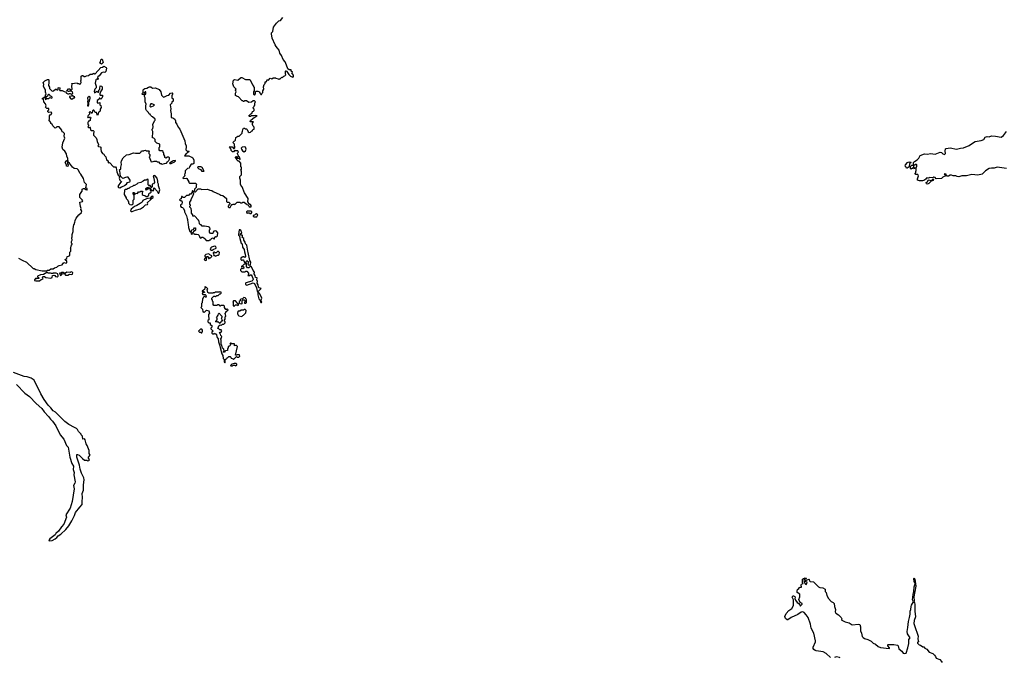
# Model space of a CAD drawing. Extents: x 1863017 to 1989460, y 394564 to 532820.
# Tile 9 of 213: x 1915035 to 1932019, y 394882 to 405972. Entities that reach past the tile are written whole.
import ezdxf

# ---------------------------------------------------------------- set-up
doc = ezdxf.new("R2010")
doc.units = 0

msp = doc.modelspace()

# ---------------------------------------------------------------- linework, layer by layer
at = {"layer": '0CON10XD'}
for points in [[(1918707, 403777), (1918725, 403750), (1918735, 403750), (1918748, 403762), (1918742, 403822), (1918712, 403855), (1918732, 403878), (1918745, 403880), (1918758, 403892), (1918762, 403938), (1918795, 403960), (1918818, 403962), (1918870, 404015), (1918870, 404035), (1918880, 404045), (1918883, 404077), (1918895, 404100), (1918915, 404100), (1918925, 404090), (1918948, 404088), (1918960, 404075), (1918974, 404034), (1918995, 404023), (1919017, 404033), (1919035, 404050), (1919048, 404052), (1919050, 404065), (1919062, 404078), (1919078, 404082), (1919080, 404115), (1919060, 404135), (1919050, 404165), (1919052, 404188), (1919070, 404210), (1919015, 404210), (1919010, 404215), (1919015, 404230), (1919054, 404266), (1919112, 404308), (1919130, 404315), (1919105, 404320), (1919075, 404310), (1919025, 404310), (1919017, 404303), (1918992, 404302), (1918990, 404315), (1919022, 404348), (1919040, 404355), (1919052, 404388), (1919068, 404392), (1919080, 404405), (1919080, 404425), (1919060, 404445), (1919060, 404455), (1919080, 404475), (1919080, 404485), (1919090, 404495), (1919090, 404535), (1919098, 404542), (1919100, 404555), (1919085, 404570), (1919065, 404570), (1919035, 404550), (1918985, 404540), (1918945, 404570), (1918915, 404570), (1918905, 404560), (1918895, 404560), (1918885, 404570), (1918875, 404570), (1918808, 404638), (1918772, 404652), (1918760, 404665), (1918760, 404705), (1918768, 404725), (1918760, 404755), (1918770, 404775), (1918730, 404815), (1918712, 404865), (1918723, 404927), (1918745, 404940), (1918795, 404928), (1918845, 404970), (1918855, 404972), (1918865, 404972), (1918928, 404938), (1919005, 404938), (1919050, 404855), (1919050, 404845), (1919070, 404825), (1919070, 404815), (1919080, 404805), (1919080, 404745), (1919070, 404725), (1919070, 404685), (1919085, 404670), (1919100, 404695), (1919102, 404728), (1919115, 404740), (1919145, 404740), (1919170, 404725), (1919170, 404715), (1919190, 404695), (1919195, 404680), (1919208, 404682), (1919212, 404698), (1919230, 404715), (1919230, 404745), (1919248, 404775), (1919242, 404815), (1919250, 404855), (1919268, 404872), (1919272, 404898), (1919288, 404902), (1919312, 404938), (1919325, 404930), (1919355, 404960), (1919385, 404950), (1919405, 404970), (1919445, 404970), (1919455, 404960), (1919495, 404950), (1919505, 404940), (1919515, 404950), (1919528, 404952), (1919555, 404980), (1919568, 404972), (1919592, 404998), (1919608, 405002), (1919628, 405022), (1919620, 405035), (1919620, 405085), (1919625, 405090), (1919635, 405090), (1919645, 405080), (1919678, 405025), (1919705, 404998), (1919745, 404980), (1919760, 404985), (1919760, 405015), (1919740, 405035), (1919730, 405055), (1919738, 405065), (1919720, 405085), (1919718, 405108), (1919685, 405108), (1919663, 405123), (1919640, 405185), (1919623, 405213), (1919617, 405247), (1919578, 405285), (1919552, 405352), (1919522, 405395), (1919510, 405445), (1919483, 405483), (1919457, 405507), (1919439, 405539), (1919392, 405655), (1919380, 405725), (1919380, 405745), (1919402, 405768), (1919415, 405840), (1919465, 405910), (1919505, 405950), (1919535, 405960), (1919575, 406010)], [(1916445, 405202), (1916412, 405225), (1916427, 405243), (1916432, 405278), (1916445, 405290), (1916455, 405290), (1916472, 405235), (1916445, 405202)], [(1915805, 404732), (1915828, 404728), (1915844, 404704), (1915865, 404690), (1915885, 404690), (1915895, 404700), (1915905, 404700), (1915938, 404682), (1915940, 404695), (1915950, 404705), (1915948, 404728), (1915935, 404730), (1915925, 404740), (1915895, 404740), (1915885, 404730), (1915875, 404730), (1915850, 404745), (1915875, 404780), (1915895, 404780), (1915925, 404760), (1915938, 404772), (1915932, 404825), (1915940, 404855), (1915932, 404868), (1916025, 404880), (1916035, 404870), (1916055, 404870), (1916065, 404860), (1916085, 404862), (1916097, 404885), (1916088, 404915), (1916098, 404935), (1916098, 404995), (1916112, 405008), (1916125, 405008), (1916145, 404993), (1916165, 404992), (1916185, 405002), (1916222, 405008), (1916248, 405032), (1916285, 405030), (1916315, 405050), (1916325, 405040), (1916335, 405040), (1916434, 405146), (1916465, 405152), (1916485, 405170), (1916526, 405146), (1916532, 405135), (1916520, 405075), (1916505, 405062), (1916477, 405067), (1916448, 405055), (1916405, 405000), (1916380, 404985), (1916378, 404968), (1916388, 404958), (1916390, 404945), (1916375, 404940), (1916365, 404950), (1916350, 404935), (1916339, 404875), (1916352, 404825), (1916352, 404798), (1916332, 404775), (1916318, 404735), (1916325, 404710), (1916365, 404740), (1916385, 404720), (1916395, 404720), (1916400, 404725), (1916400, 404755), (1916417, 404773), (1916420, 404785), (1916422, 404828), (1916447, 404827), (1916460, 404815), (1916457, 404773), (1916433, 404737), (1916420, 404695), (1916420, 404675), (1916425, 404670), (1916455, 404670), (1916470, 404655), (1916462, 404648), (1916450, 404615), (1916435, 404600), (1916418, 404618), (1916405, 404620), (1916398, 404592), (1916370, 404575), (1916370, 404545), (1916385, 404530), (1916415, 404540), (1916420, 404505), (1916435, 404490), (1916442, 404455), (1916422, 404425), (1916422, 404405), (1916415, 404390), (1916405, 404380), (1916392, 404378), (1916388, 404345), (1916375, 404320), (1916358, 404368), (1916335, 404370), (1916315, 404410), (1916305, 404410), (1916293, 404397), (1916287, 404363), (1916275, 404350), (1916268, 404368), (1916255, 404380), (1916233, 404377), (1916237, 404343), (1916215, 404320), (1916204, 404294), (1916215, 404280), (1916223, 404287), (1916255, 404290), (1916260, 404275), (1916250, 404265), (1916248, 404232), (1916235, 404220), (1916222, 404218), (1916213, 404197), (1916210, 404165), (1916220, 404155), (1916220, 404135), (1916210, 404125), (1916225, 404110), (1916250, 404110), (1916252, 404118), (1916258, 404118), (1916250, 404110), (1916255, 404070), (1916275, 404060), (1916305, 404060), (1916315, 404050), (1916318, 404035), (1916307, 404015), (1916308, 403978), (1916352, 403935), (1916368, 403905), (1916374, 403865), (1916392, 403825), (1916392, 403808), (1916382, 403795), (1916395, 403782), (1916425, 403780), (1916435, 403770), (1916432, 403725), (1916442, 403712), (1916442, 403695), (1916465, 403660), (1916489, 403649), (1916498, 403628), (1916520, 403605), (1916530, 403555), (1916560, 403535), (1916562, 403502), (1916585, 403510), (1916652, 403432), (1916685, 403430), (1916697, 403417), (1916708, 403348), (1916735, 403290), (1916760, 403265), (1916748, 403235), (1916765, 403200), (1916790, 403175), (1916788, 403162), (1916775, 403160), (1916733, 403107), (1916730, 403095), (1916738, 403075), (1916765, 403069), (1916792, 403088), (1916838, 403102), (1916848, 403115), (1916877, 403135), (1916895, 403160), (1916932, 403175), (1916942, 403185), (1916938, 403205), (1916905, 403252), (1916885, 403257), (1916858, 403248), (1916815, 403230), (1916772, 403272), (1916760, 403365), (1916750, 403375), (1916762, 403388), (1916780, 403395), (1916780, 403425), (1916792, 403475), (1916788, 403505), (1916792, 403535), (1916822, 403585), (1916875, 403638), (1916926, 403644), (1916997, 403673), (1917035, 403668), (1917105, 403670), (1917128, 403692), (1917135, 403710), (1917175, 403710), (1917183, 403717), (1917205, 403720), (1917215, 403710), (1917265, 403710), (1917270, 403705), (1917270, 403695), (1917260, 403685), (1917260, 403665), (1917280, 403645), (1917280, 403625), (1917270, 403605), (1917305, 403520), (1917337, 403523), (1917355, 403532), (1917395, 403530), (1917405, 403520), (1917428, 403518), (1917455, 403490), (1917475, 403490), (1917485, 403480), (1917495, 403480), (1917535, 403492), (1917570, 403495), (1917582, 403518), (1917605, 403540), (1917620, 403565), (1917620, 403585), (1917605, 403600), (1917585, 403600), (1917555, 403580), (1917540, 403595), (1917540, 403615), (1917520, 403645), (1917520, 403675), (1917512, 403682), (1917508, 403698), (1917495, 403710), (1917455, 403710), (1917440, 403725), (1917440, 403765), (1917450, 403775), (1917450, 403825), (1917402, 403842), (1917372, 403872), (1917370, 403905), (1917348, 403928), (1917332, 403932), (1917320, 403945), (1917328, 403955), (1917332, 404015), (1917332, 404045), (1917320, 404065), (1917320, 404085), (1917330, 404095), (1917340, 404125), (1917332, 404165), (1917360, 404225), (1917370, 404235), (1917370, 404255), (1917328, 404298), (1917315, 404300), (1917290, 404325), (1917285, 404340), (1917275, 404340), (1917260, 404355), (1917255, 404370), (1917220, 404405), (1917210, 404425), (1917212, 404465), (1917208, 404485), (1917218, 404515), (1917202, 404555), (1917202, 404622), (1917190, 404645), (1917190, 404675), (1917210, 404685), (1917210, 404725), (1917202, 404728), (1917182, 404708), (1917175, 404680), (1917155, 404680), (1917150, 404685), (1917152, 404702), (1917162, 404718), (1917165, 404760), (1917178, 404775), (1917194, 404786), (1917228, 404792), (1917255, 404810), (1917275, 404814), (1917295, 404812), (1917325, 404792), (1917375, 404793), (1917438, 404765), (1917467, 404725), (1917482, 404672), (1917510, 404640), (1917524, 404634), (1917576, 404664), (1917605, 404672), (1917635, 404701), (1917667, 404707), (1917672, 404702), (1917673, 404685), (1917660, 404655), (1917660, 404625), (1917680, 404605), (1917680, 404565), (1917662, 404548), (1917658, 404532), (1917630, 404505), (1917640, 404435), (1917638, 404405), (1917650, 404345), (1917650, 404285), (1917675, 404280), (1917710, 404255), (1917720, 404225), (1917720, 404195), (1917745, 404170), (1917770, 404115), (1917795, 404080), (1917885, 403880), (1917892, 403835), (1917908, 403795), (1917908, 403755), (1917898, 403742), (1917898, 403728), (1917922, 403702), (1917952, 403702), (1917956, 403696), (1917945, 403688), (1917932, 403688), (1917920, 403665), (1917895, 403648), (1917880, 403625), (1917895, 403620), (1917952, 403622), (1917975, 403608), (1918005, 403602), (1918022, 403585), (1918038, 403545), (1918038, 403492), (1918022, 403478), (1917992, 403478), (1917962, 403435), (1917958, 403412), (1917930, 403405), (1917890, 403365), (1917890, 403325), (1917883, 403317), (1917880, 403295), (1917890, 403285), (1917872, 403268), (1917868, 403252), (1917850, 403245), (1917855, 403232), (1917905, 403238), (1917920, 403230), (1917950, 403175), (1917950, 403165), (1917965, 403150), (1918065, 403150), (1918088, 403128), (1918080, 403115), (1918080, 403075), (1918050, 403045), (1918050, 403025), (1918040, 403015), (1918055, 403000), (1918065, 403000), (1918115, 403050), (1918155, 403050), (1918175, 403040), (1918273, 403047), (1918315, 403028), (1918352, 403022), (1918374, 403004), (1918487, 402957), (1918503, 402943), (1918538, 402938), (1918600, 402885), (1918600, 402835), (1918615, 402820), (1918645, 402820), (1918658, 402808), (1918658, 402792), (1918642, 402778), (1918640, 402765), (1918630, 402755), (1918632, 402742), (1918643, 402733), (1918668, 402732), (1918680, 402765), (1918695, 402780), (1918705, 402780), (1918715, 402790), (1918735, 402790), (1918745, 402780), (1918785, 402820), (1918835, 402820), (1918845, 402810), (1918875, 402810), (1918885, 402820), (1918905, 402820), (1918922, 402802), (1918938, 402798), (1918952, 402782), (1918968, 402778), (1918988, 402758), (1918992, 402742), (1919028, 402742), (1919028, 402768), (1919015, 402780), (1919002, 402782), (1918982, 402802), (1918980, 402815), (1918970, 402825), (1918978, 402885), (1918910, 402985), (1918870, 403085), (1918862, 403092), (1918842, 403135), (1918842, 403205), (1918830, 403235), (1918830, 403265), (1918860, 403295), (1918860, 403355), (1918852, 403375), (1918860, 403395), (1918860, 403425), (1918852, 403435), (1918850, 403495), (1918818, 403528), (1918805, 403530), (1918782, 403552), (1918780, 403565), (1918760, 403595), (1918762, 403608), (1918775, 403610), (1918792, 403582), (1918815, 403580), (1918835, 403560), (1918840, 403565), (1918828, 403598), (1918812, 403612), (1918810, 403625), (1918790, 403655), (1918792, 403668), (1918808, 403685), (1918795, 403710), (1918755, 403710), (1918745, 403720), (1918725, 403690), (1918705, 403690), (1918682, 403712), (1918680, 403735), (1918672, 403742), (1918668, 403758), (1918650, 403775), (1918655, 403780), (1918707, 403777)], [(1915015, 401858), (1915078, 401822), (1915150, 401785), (1915265, 401680), (1915285, 401680), (1915315, 401658), (1915425, 401640), (1915505, 401640), (1915515, 401650), (1915545, 401650), (1915575, 401670), (1915615, 401670), (1915635, 401690), (1915675, 401700), (1915695, 401720), (1915715, 401730), (1915765, 401740), (1915795, 401780), (1915835, 401770), (1915848, 401782), (1915848, 401808), (1915830, 401815), (1915820, 401825), (1915820, 401835), (1915848, 401852), (1915852, 401888), (1915875, 401890), (1915900, 401905), (1915902, 401958), (1915920, 401975), (1915918, 402015), (1915910, 402025), (1915920, 402035), (1915930, 402085), (1915940, 402095), (1915940, 402105), (1915930, 402115), (1915930, 402145), (1915942, 402165), (1915932, 402205), (1915943, 402227), (1915942, 402265), (1915957, 402317), (1915958, 402365), (1915970, 402435), (1915980, 402445), (1915980, 402465), (1915987, 402473), (1915993, 402507), (1916012, 402545), (1916053, 402605), (1916099, 402645), (1916108, 402665), (1916092, 402695), (1916098, 402715), (1916082, 402748), (1916070, 402825), (1916117, 402833), (1916122, 402845), (1916112, 402865), (1916070, 402905), (1916070, 402965), (1916090, 402975), (1916090, 402985), (1916110, 403015), (1916112, 403048), (1916125, 403050), (1916135, 403060), (1916155, 403060), (1916175, 403040), (1916185, 403040), (1916195, 403030), (1916200, 403035), (1916198, 403055), (1916178, 403068), (1916185, 403130), (1916151, 403161), (1916135, 403232), (1916092, 403305), (1916073, 403323), (1916047, 403375), (1916025, 403397), (1915975, 403402), (1915944, 403424), (1915892, 403495), (1915872, 403512), (1915866, 403575), (1915848, 403615), (1915843, 403655), (1915815, 403702), (1915782, 403732), (1915768, 403772), (1915782, 403845), (1915812, 403925), (1915810, 403945), (1915800, 403955), (1915810, 404005), (1915785, 404030), (1915770, 404035), (1915760, 404065), (1915715, 404122), (1915678, 404122), (1915657, 404103), (1915645, 404100), (1915605, 404140), (1915596, 404166), (1915572, 404182), (1915570, 404195), (1915540, 404245), (1915550, 404255), (1915550, 404315), (1915562, 404328), (1915580, 404335), (1915588, 404365), (1915575, 404378), (1915535, 404370), (1915522, 404382), (1915522, 404398), (1915540, 404415), (1915540, 404435), (1915535, 404440), (1915505, 404440), (1915482, 404462), (1915490, 404485), (1915482, 404522), (1915450, 404555), (1915448, 404598), (1915432, 404602), (1915420, 404615), (1915448, 404622), (1915478, 404652), (1915480, 404675), (1915490, 404685), (1915487, 404707), (1915480, 404715), (1915480, 404765), (1915468, 404775), (1915448, 404825), (1915450, 404855), (1915440, 404885), (1915470, 404915), (1915515, 404942), (1915532, 404942), (1915538, 404935), (1915540, 404885), (1915532, 404835), (1915550, 404805), (1915552, 404785), (1915595, 404740), (1915617, 404743), (1915655, 404770), (1915665, 404770), (1915675, 404760), (1915695, 404760), (1915700, 404765), (1915700, 404795), (1915715, 404800), (1915730, 404795), (1915730, 404775), (1915720, 404765), (1915725, 404750), (1915765, 404752), (1915805, 404732)], [(1915485, 404592), (1915505, 404610), (1915538, 404612), (1915555, 404630), (1915585, 404618), (1915596, 404624), (1915596, 404636), (1915585, 404648), (1915562, 404652), (1915560, 404665), (1915545, 404680), (1915535, 404680), (1915522, 404668), (1915515, 404650), (1915500, 404645), (1915472, 404618), (1915472, 404602), (1915485, 404592)], [(1915935, 404602), (1915955, 404620), (1915978, 404622), (1915988, 404638), (1915962, 404642), (1915955, 404660), (1915935, 404660), (1915925, 404650), (1915892, 404648), (1915892, 404632), (1915920, 404605), (1915935, 404602)], [(1916215, 404480), (1916228, 404505), (1916230, 404555), (1916240, 404565), (1916252, 404615), (1916250, 404635), (1916235, 404648), (1916203, 404625), (1916208, 404585), (1916203, 404555), (1916210, 404545), (1916210, 404525), (1916202, 404485), (1916215, 404480)], [(1917295, 404470), (1917315, 404474), (1917345, 404487), (1917360, 404505), (1917315, 404522), (1917295, 404518), (1917283, 404505), (1917278, 404478), (1917295, 404470)], [(1932055, 403401), (1932015, 403412), (1931895, 403426), (1931845, 403410), (1931795, 403411), (1931755, 403401), (1931696, 403364), (1931635, 403306), (1931562, 403288), (1931461, 403299), (1931365, 403277), (1931285, 403278), (1931235, 403260), (1931205, 403265), (1931185, 403278), (1931135, 403277), (1931105, 403288), (1931085, 403286), (1931055, 403270), (1931035, 403270), (1931020, 403280), (1931015, 403306), (1930995, 403313), (1930980, 403305), (1931010, 403275), (1930960, 403255), (1930936, 403234), (1930844, 403224), (1930826, 403246), (1930805, 403257), (1930785, 403240), (1930737, 403247), (1930712, 403238), (1930685, 403240), (1930670, 403225), (1930645, 403200), (1930605, 403192), (1930555, 403190), (1930520, 403205), (1930520, 403225), (1930540, 403275), (1930532, 403282), (1930528, 403298), (1930495, 403300), (1930480, 403315), (1930480, 403325), (1930490, 403335), (1930490, 403355), (1930500, 403365), (1930500, 403425), (1930510, 403435), (1930510, 403465), (1930498, 403478), (1930475, 403460), (1930450, 403460), (1930450, 403435), (1930468, 403418), (1930468, 403402), (1930455, 403400), (1930445, 403410), (1930435, 403410), (1930415, 403390), (1930400, 403405), (1930402, 403438), (1930425, 403460), (1930450, 403460), (1930450, 403505), (1930470, 403525), (1930516, 403554), (1930546, 403584), (1930565, 403626), (1930645, 403657), (1930695, 403650), (1930745, 403660), (1930825, 403652), (1930915, 403688), (1930935, 403680), (1930959, 403655), (1930985, 403646), (1930995, 403649), (1931006, 403665), (1930998, 403705), (1931006, 403744), (1931015, 403750), (1931085, 403759), (1931195, 403737), (1931265, 403754), (1931312, 403758), (1931415, 403799), (1931468, 403842), (1931515, 403868), (1931617, 403887), (1931664, 403906), (1931686, 403944), (1931725, 403954), (1931755, 403953), (1931795, 403967), (1931866, 403964), (1931965, 403944), (1932005, 403974), (1932055, 404043)], [(1918905, 403692), (1918931, 403709), (1918944, 403735), (1918932, 403772), (1918915, 403780), (1918875, 403770), (1918858, 403752), (1918860, 403735), (1918878, 403708), (1918905, 403692)], [(1915865, 403440), (1915840, 403445), (1915840, 403465), (1915822, 403505), (1915835, 403540), (1915845, 403540), (1915860, 403515), (1915860, 403485), (1915870, 403465), (1915865, 403440)], [(1917625, 403490), (1917645, 403492), (1917692, 403515), (1917722, 403535), (1917720, 403540), (1917675, 403538), (1917667, 403523), (1917620, 403495), (1917625, 403490)], [(1918205, 403350), (1918183, 403353), (1918165, 403380), (1918130, 403395), (1918110, 403415), (1918112, 403438), (1918155, 403440), (1918165, 403430), (1918175, 403430), (1918207, 403367), (1918210, 403355), (1918205, 403350)], [(1930345, 403410), (1930332, 403412), (1930328, 403428), (1930310, 403445), (1930313, 403465), (1930347, 403505), (1930363, 403515), (1930385, 403520), (1930408, 403515), (1930410, 403505), (1930382, 403485), (1930378, 403432), (1930345, 403410)], [(1916955, 402778), (1916975, 402782), (1916990, 402795), (1916990, 402855), (1917010, 402875), (1917010, 402945), (1916990, 402965), (1916995, 402990), (1917008, 402988), (1917012, 402972), (1917025, 402960), (1917045, 402980), (1917068, 402972), (1917085, 403000), (1917115, 403000), (1917125, 403010), (1917145, 403010), (1917160, 402995), (1917150, 402985), (1917150, 402955), (1917162, 402942), (1917195, 402940), (1917215, 402920), (1917245, 402920), (1917260, 402945), (1917262, 402968), (1917275, 402980), (1917288, 402982), (1917300, 402995), (1917300, 403015), (1917290, 403025), (1917292, 403038), (1917305, 403040), (1917322, 403022), (1917335, 403020), (1917350, 403035), (1917350, 403065), (1917355, 403070), (1917407, 403015), (1917425, 402980), (1917435, 402980), (1917452, 403035), (1917428, 403105), (1917428, 403135), (1917418, 403158), (1917420, 403185), (1917409, 403235), (1917372, 403275), (1917355, 403282), (1917338, 403275), (1917350, 403235), (1917358, 403165), (1917345, 403140), (1917320, 403135), (1917320, 403085), (1917285, 403050), (1917265, 403050), (1917255, 403060), (1917225, 403030), (1917210, 403045), (1917212, 403058), (1917232, 403078), (1917300, 403095), (1917288, 403108), (1917265, 403110), (1917252, 403122), (1917250, 403215), (1917235, 403218), (1917215, 403200), (1917185, 403200), (1917167, 403183), (1917125, 403160), (1917075, 403150), (1917058, 403132), (1917017, 403113), (1916998, 403112), (1916985, 403100), (1916932, 403078), (1916915, 403060), (1916905, 403060), (1916877, 403043), (1916855, 403040), (1916842, 403028), (1916838, 402955), (1916870, 402895), (1916870, 402885), (1916900, 402855), (1916900, 402845), (1916910, 402835), (1916913, 402803), (1916933, 402783), (1916955, 402778)], [(1930695, 403136), (1930679, 403139), (1930670, 403165), (1930692, 403175), (1930707, 403203), (1930725, 403208), (1930745, 403198), (1930762, 403198), (1930785, 403220), (1930798, 403218), (1930792, 403195), (1930757, 403183), (1930715, 403144), (1930695, 403136)], [(1916975, 402662), (1917033, 402687), (1917121, 402709), (1917169, 402741), (1917203, 402777), (1917240, 402785), (1917248, 402795), (1917240, 402805), (1917242, 402815), (1917292, 402865), (1917300, 402880), (1917338, 402905), (1917338, 402918), (1917325, 402928), (1917308, 402922), (1917285, 402890), (1917225, 402882), (1917160, 402850), (1917146, 402824), (1917115, 402798), (1917057, 402763), (1917015, 402748), (1916958, 402702), (1916948, 402675), (1916963, 402663), (1916975, 402662)], [(1918305, 402160), (1918315, 402170), (1918328, 402172), (1918338, 402182), (1918342, 402198), (1918355, 402200), (1918365, 402210), (1918382, 402192), (1918398, 402192), (1918402, 402218), (1918415, 402230), (1918425, 402220), (1918448, 402242), (1918450, 402295), (1918430, 402325), (1918405, 402328), (1918385, 402320), (1918370, 402305), (1918368, 402282), (1918325, 402280), (1918310, 402305), (1918310, 402345), (1918318, 402355), (1918313, 402383), (1918290, 402395), (1918225, 402410), (1918185, 402410), (1918165, 402430), (1918152, 402432), (1918138, 402448), (1918130, 402495), (1918120, 402505), (1918120, 402515), (1918048, 402588), (1918035, 402580), (1918022, 402582), (1918020, 402605), (1918000, 402635), (1918000, 402685), (1917990, 402695), (1917990, 402715), (1917970, 402735), (1917970, 402755), (1917980, 402765), (1917980, 402775), (1917970, 402785), (1917970, 402825), (1917990, 402855), (1917990, 402875), (1918020, 402925), (1918038, 402975), (1918030, 402985), (1918030, 403005), (1918018, 403018), (1918012, 403018), (1918010, 402995), (1917988, 402962), (1917965, 402960), (1917945, 402940), (1917915, 402940), (1917878, 402902), (1917853, 402903), (1917835, 402920), (1917825, 402920), (1917818, 402882), (1917803, 402877), (1917792, 402865), (1917805, 402850), (1917825, 402850), (1917840, 402825), (1917832, 402788), (1917810, 402775), (1917808, 402755), (1917820, 402735), (1917842, 402732), (1917860, 402715), (1917877, 402675), (1917878, 402655), (1917912, 402585), (1917921, 402541), (1917932, 402522), (1917933, 402465), (1917943, 402443), (1917948, 402385), (1917970, 402315), (1917975, 402310), (1917988, 402312), (1918000, 402325), (1918002, 402348), (1918035, 402350), (1918052, 402378), (1918065, 402380), (1918070, 402375), (1918068, 402342), (1918055, 402330), (1918042, 402328), (1918018, 402292), (1918005, 402290), (1917992, 402298), (1917995, 402270), (1918045, 402280), (1918053, 402273), (1918082, 402272), (1918112, 402262), (1918128, 402248), (1918142, 402212), (1918155, 402200), (1918175, 402220), (1918195, 402220), (1918230, 402195), (1918232, 402182), (1918252, 402162), (1918305, 402160)], [(1919025, 402630), (1919040, 402645), (1919038, 402658), (1919025, 402670), (1918965, 402670), (1918950, 402655), (1918955, 402630), (1918965, 402640), (1918995, 402640), (1919005, 402630), (1919025, 402630)], [(1919125, 402570), (1919140, 402605), (1919115, 402620), (1919102, 402618), (1919085, 402600), (1919060, 402595), (1919062, 402582), (1919075, 402570), (1919125, 402570)], [(1919145, 401270), (1919152, 401288), (1919200, 401335), (1919163, 401343), (1919152, 401355), (1919146, 401396), (1919132, 401425), (1919138, 401455), (1919128, 401485), (1919130, 401515), (1919102, 401525), (1919098, 401555), (1919082, 401585), (1919083, 401615), (1919060, 401645), (1919036, 401706), (1919025, 401713), (1919008, 401712), (1918985, 401690), (1918965, 401690), (1918950, 401715), (1918950, 401765), (1918940, 401775), (1918940, 401795), (1918952, 401818), (1918980, 401795), (1918970, 401755), (1918993, 401733), (1919016, 401744), (1919023, 401785), (1919002, 401815), (1918976, 401956), (1918968, 401975), (1918952, 402082), (1918932, 402105), (1918922, 402135), (1918902, 402165), (1918900, 402195), (1918885, 402210), (1918870, 402215), (1918880, 402225), (1918880, 402245), (1918872, 402252), (1918842, 402255), (1918842, 402275), (1918868, 402295), (1918847, 402337), (1918837, 402347), (1918820, 402345), (1918808, 402265), (1918811, 402251), (1918828, 402235), (1918833, 402193), (1918858, 402118), (1918872, 402102), (1918878, 402048), (1918906, 402006), (1918910, 401965), (1918927, 401925), (1918930, 401885), (1918925, 401870), (1918915, 401870), (1918905, 401880), (1918885, 401880), (1918870, 401875), (1918850, 401855), (1918850, 401835), (1918862, 401822), (1918875, 401820), (1918885, 401830), (1918898, 401828), (1918900, 401805), (1918920, 401775), (1918918, 401752), (1918902, 401748), (1918878, 401722), (1918865, 401720), (1918860, 401715), (1918862, 401702), (1918875, 401710), (1918895, 401710), (1918900, 401685), (1918885, 401670), (1918875, 401680), (1918862, 401678), (1918842, 401658), (1918842, 401642), (1918865, 401620), (1918925, 401620), (1918935, 401630), (1918955, 401630), (1918980, 401595), (1918980, 401575), (1918970, 401560), (1919005, 401560), (1919015, 401570), (1919025, 401570), (1919045, 401540), (1919060, 401495), (1919056, 401474), (1919038, 401462), (1918937, 401433), (1918928, 401422), (1918932, 401402), (1918955, 401393), (1919065, 401430), (1919085, 401422), (1919118, 401345), (1919132, 401285), (1919145, 401270)], [(1918355, 401992), (1918375, 402008), (1918423, 402027), (1918426, 402036), (1918416, 402056), (1918395, 402062), (1918345, 402048), (1918334, 402036), (1918323, 402015), (1918329, 401999), (1918335, 401992), (1918355, 401992)], [(1918235, 401818), (1918255, 401822), (1918262, 401888), (1918278, 401888), (1918290, 401875), (1918292, 401852), (1918305, 401850), (1918315, 401860), (1918325, 401860), (1918350, 401885), (1918348, 401898), (1918312, 401912), (1918295, 401930), (1918245, 401920), (1918230, 401905), (1918230, 401885), (1918238, 401878), (1918240, 401865), (1918220, 401845), (1918218, 401835), (1918220, 401825), (1918235, 401818)], [(1918415, 401890), (1918445, 401910), (1918465, 401910), (1918478, 401922), (1918480, 401955), (1918465, 401970), (1918445, 401970), (1918425, 401950), (1918405, 401950), (1918395, 401960), (1918385, 401960), (1918372, 401948), (1918372, 401942), (1918390, 401925), (1918380, 401915), (1918382, 401902), (1918405, 401900), (1918415, 401890)], [(1915375, 401468), (1915405, 401490), (1915438, 401502), (1915428, 401525), (1915435, 401542), (1915465, 401540), (1915485, 401520), (1915575, 401512), (1915598, 401522), (1915602, 401555), (1915625, 401563), (1915642, 401555), (1915655, 401538), (1915683, 401537), (1915697, 401543), (1915700, 401555), (1915692, 401585), (1915665, 401600), (1915615, 401600), (1915607, 401593), (1915585, 401590), (1915565, 401600), (1915525, 401600), (1915515, 401610), (1915505, 401610), (1915447, 401573), (1915395, 401570), (1915340, 401545), (1915342, 401532), (1915368, 401518), (1915366, 401504), (1915328, 401498), (1915315, 401510), (1915305, 401508), (1915288, 401485), (1915293, 401473), (1915315, 401468), (1915375, 401468)], [(1915738, 401558), (1915749, 401561), (1915775, 401592), (1915808, 401588), (1915823, 401563), (1915865, 401562), (1915895, 401582), (1915925, 401577), (1915948, 401582), (1915952, 401605), (1915935, 401620), (1915913, 401617), (1915905, 401610), (1915848, 401612), (1915825, 401600), (1915805, 401600), (1915785, 401610), (1915755, 401610), (1915745, 401600), (1915720, 401595), (1915738, 401558)], [(1918575, 400050), (1918580, 400055), (1918580, 400105), (1918595, 400120), (1918610, 400125), (1918612, 400138), (1918625, 400140), (1918645, 400160), (1918668, 400158), (1918678, 400148), (1918682, 400132), (1918715, 400120), (1918725, 400110), (1918772, 400158), (1918785, 400150), (1918815, 400150), (1918830, 400165), (1918825, 400190), (1918785, 400190), (1918775, 400180), (1918760, 400185), (1918790, 400335), (1918775, 400350), (1918755, 400350), (1918742, 400342), (1918738, 400378), (1918695, 400380), (1918685, 400390), (1918672, 400388), (1918660, 400375), (1918670, 400365), (1918668, 400352), (1918655, 400340), (1918642, 400338), (1918630, 400325), (1918630, 400305), (1918620, 400295), (1918620, 400265), (1918585, 400260), (1918572, 400248), (1918565, 400230), (1918550, 400235), (1918550, 400245), (1918560, 400255), (1918557, 400287), (1918545, 400300), (1918533, 400303), (1918520, 400355), (1918510, 400365), (1918510, 400445), (1918502, 400452), (1918500, 400465), (1918508, 400472), (1918520, 400505), (1918502, 400522), (1918500, 400545), (1918480, 400565), (1918492, 400578), (1918508, 400582), (1918518, 400592), (1918520, 400605), (1918508, 400618), (1918485, 400620), (1918468, 400638), (1918450, 400645), (1918458, 400652), (1918472, 400688), (1918492, 400708), (1918515, 400700), (1918532, 400718), (1918555, 400720), (1918578, 400742), (1918578, 400758), (1918560, 400775), (1918580, 400805), (1918580, 400845), (1918590, 400855), (1918580, 400905), (1918588, 400912), (1918592, 400928), (1918630, 400965), (1918615, 400980), (1918605, 400970), (1918592, 400972), (1918570, 401005), (1918568, 401028), (1918555, 401040), (1918505, 401040), (1918495, 401030), (1918485, 401030), (1918475, 401050), (1918445, 401050), (1918435, 401040), (1918385, 401040), (1918370, 401055), (1918370, 401105), (1918360, 401115), (1918360, 401135), (1918350, 401145), (1918352, 401168), (1918385, 401200), (1918405, 401200), (1918415, 401190), (1918435, 401210), (1918458, 401212), (1918485, 401240), (1918495, 401240), (1918508, 401252), (1918508, 401268), (1918485, 401278), (1918475, 401270), (1918405, 401270), (1918395, 401260), (1918375, 401260), (1918365, 401250), (1918295, 401250), (1918280, 401265), (1918272, 401285), (1918270, 401315), (1918280, 401325), (1918255, 401350), (1918242, 401352), (1918235, 401370), (1918220, 401315), (1918203, 401307), (1918180, 401285), (1918185, 401280), (1918215, 401280), (1918220, 401265), (1918195, 401260), (1918180, 401245), (1918195, 401230), (1918235, 401230), (1918247, 401217), (1918250, 401185), (1918242, 401182), (1918225, 401200), (1918202, 401178), (1918200, 401165), (1918190, 401155), (1918190, 401125), (1918180, 401115), (1918180, 401085), (1918170, 401075), (1918170, 401015), (1918160, 401005), (1918190, 400975), (1918192, 400932), (1918205, 400930), (1918215, 400920), (1918255, 400960), (1918300, 400945), (1918310, 400905), (1918290, 400885), (1918290, 400845), (1918300, 400835), (1918300, 400795), (1918282, 400778), (1918280, 400755), (1918295, 400740), (1918318, 400738), (1918322, 400712), (1918350, 400695), (1918350, 400665), (1918332, 400648), (1918330, 400635), (1918370, 400595), (1918352, 400588), (1918352, 400562), (1918365, 400550), (1918385, 400550), (1918395, 400560), (1918403, 400553), (1918425, 400550), (1918432, 400535), (1918433, 400503), (1918440, 400485), (1918457, 400467), (1918463, 400413), (1918490, 400345), (1918492, 400315), (1918523, 400203), (1918540, 400175), (1918543, 400123), (1918560, 400105), (1918562, 400065), (1918575, 400050)], [(1918865, 401070), (1918870, 401075), (1918870, 401125), (1918885, 401140), (1918908, 401138), (1918930, 401115), (1918912, 401098), (1918912, 401082), (1918935, 401080), (1918948, 401092), (1918950, 401135), (1918942, 401142), (1918938, 401158), (1918925, 401170), (1918903, 401177), (1918878, 401152), (1918852, 401148), (1918840, 401135), (1918838, 401122), (1918822, 401108), (1918820, 401085), (1918832, 401072), (1918865, 401070)], [(1919205, 401090), (1919210, 401095), (1919200, 401115), (1919200, 401135), (1919210, 401165), (1919206, 401186), (1919172, 401245), (1919155, 401260), (1919145, 401260), (1919143, 401225), (1919160, 401155), (1919180, 401135), (1919195, 401090), (1919205, 401090)], [(1918735, 401030), (1918755, 401050), (1918785, 401050), (1918795, 401040), (1918810, 401045), (1918808, 401068), (1918792, 401072), (1918788, 401088), (1918755, 401120), (1918725, 401120), (1918710, 401105), (1918720, 401095), (1918720, 401035), (1918735, 401030)], [(1918495, 400730), (1918482, 400732), (1918455, 400760), (1918445, 400760), (1918435, 400750), (1918420, 400755), (1918420, 400765), (1918440, 400795), (1918440, 400815), (1918430, 400825), (1918460, 400875), (1918462, 400898), (1918475, 400910), (1918488, 400898), (1918492, 400882), (1918520, 400855), (1918520, 400835), (1918510, 400825), (1918518, 400818), (1918520, 400795), (1918530, 400785), (1918528, 400772), (1918515, 400770), (1918502, 400758), (1918495, 400730)], [(1918865, 400850), (1918882, 400868), (1918898, 400872), (1918938, 400912), (1918940, 400955), (1918925, 400970), (1918905, 400970), (1918895, 400960), (1918855, 400960), (1918835, 400940), (1918805, 400940), (1918800, 400935), (1918800, 400925), (1918790, 400915), (1918790, 400895), (1918798, 400888), (1918802, 400872), (1918815, 400860), (1918865, 400850)], [(1918175, 400570), (1918190, 400595), (1918190, 400615), (1918175, 400630), (1918155, 400630), (1918120, 400595), (1918135, 400580), (1918155, 400580), (1918165, 400570), (1918175, 400570)], [(1918755, 400000), (1918780, 400015), (1918778, 400028), (1918765, 400040), (1918735, 400040), (1918695, 400028), (1918670, 400005), (1918675, 400000), (1918705, 400000), (1918715, 400010), (1918745, 400010), (1918755, 400000)], [(1914979, 399675), (1915126, 399525), (1915205, 399472), (1915319, 399349), (1915415, 399263), (1915455, 399203), (1915533, 399125), (1915565, 399078), (1915603, 399043), (1915657, 398965), (1915735, 398808), (1915797, 398735), (1915840, 398625), (1915870, 398595), (1915902, 398422), (1915934, 398315), (1915966, 398265), (1915960, 398210), (1915974, 398156), (1915970, 398115), (1915990, 397995), (1915987, 397975), (1915966, 397935), (1915972, 397875), (1915939, 397655), (1915906, 397545), (1915833, 397425), (1915844, 397385), (1915794, 397266), (1915755, 397222), (1915702, 397145), (1915657, 397103), (1915645, 397080), (1915557, 397013), (1915540, 396985), (1915545, 396980), (1915595, 396984), (1915645, 397014), (1915675, 397037), (1915698, 397065), (1915745, 397094), (1915830, 397175), (1915881, 397235), (1915934, 397326), (1915980, 397415), (1915998, 397465), (1916070, 397560), (1916112, 397605), (1916110, 397655), (1916118, 397725), (1916114, 397796), (1916134, 397855), (1916136, 397945), (1916149, 398029), (1916140, 398065), (1916101, 398145), (1916076, 398215), (1916066, 398285), (1916022, 398425), (1916022, 398468), (1916035, 398470), (1916060, 398455), (1916117, 398397), (1916155, 398370), (1916195, 398370), (1916205, 398362), (1916227, 398363), (1916238, 398375), (1916235, 398390), (1916220, 398405), (1916220, 398425), (1916250, 398455), (1916232, 398485), (1916232, 398535), (1916199, 398625), (1916180, 398655), (1916165, 398720), (1916155, 398738), (1916123, 398733), (1916116, 398786), (1916098, 398805), (1916095, 398820), (1916050, 398865), (1916035, 398900), (1916015, 398920), (1915982, 398932), (1915885, 398987), (1915815, 399037), (1915701, 399155), (1915650, 399200), (1915610, 399220), (1915575, 399273), (1915528, 399318), (1915460, 399415), (1915399, 399515), (1915285, 399751), (1915235, 399784), (1915165, 399810), (1915115, 399816), (1914926, 399886)], [(1929023, 394966), (1929021, 394966), (1928944, 395034), (1928895, 395064), (1928775, 395078), (1928755, 395084), (1928735, 395101), (1928723, 395123), (1928720, 395145), (1928762, 395235), (1928764, 395255), (1928733, 395383), (1928685, 395474), (1928673, 395543), (1928634, 395655), (1928602, 395702), (1928565, 395742), (1928545, 395752), (1928515, 395750), (1928455, 395708), (1928342, 395658), (1928285, 395618), (1928275, 395618), (1928242, 395638), (1928233, 395675), (1928258, 395725), (1928301, 395775), (1928355, 395812), (1928380, 395860), (1928382, 395962), (1928361, 396005), (1928370, 396030), (1928385, 396032), (1928408, 396018), (1928412, 396005), (1928408, 395985), (1928419, 395955), (1928447, 395915), (1928476, 395896), (1928505, 395850), (1928510, 395865), (1928530, 395885), (1928530, 395895), (1928500, 395915), (1928477, 395967), (1928493, 396015), (1928490, 396060), (1928448, 396088), (1928443, 396115), (1928452, 396138), (1928476, 396154), (1928487, 396173), (1928495, 396180), (1928518, 396182), (1928513, 396217), (1928521, 396229), (1928550, 396245), (1928540, 396255), (1928538, 396295), (1928540, 396315), (1928555, 396330), (1928585, 396342), (1928600, 396335), (1928595, 396320), (1928572, 396318), (1928558, 396295), (1928570, 396255), (1928590, 396230), (1928602, 396228), (1928615, 396242), (1928618, 396265), (1928590, 396275), (1928590, 396295), (1928635, 396310), (1928645, 396320), (1928655, 396310), (1928658, 396288), (1928668, 396278), (1928725, 396274), (1928814, 396184), (1928835, 396174), (1928888, 396165), (1928928, 396142), (1928930, 396105), (1928948, 396085), (1928960, 396035), (1928984, 395985), (1929032, 395932), (1929067, 395915), (1929086, 395895), (1929088, 395845), (1929106, 395796), (1929104, 395756), (1929111, 395731), (1929159, 395699), (1929205, 395658), (1929218, 395635), (1929210, 395615), (1929218, 395608), (1929275, 395582), (1929345, 395566), (1929375, 395538), (1929395, 395528), (1929505, 395539), (1929525, 395533), (1929539, 395495), (1929537, 395427), (1929554, 395385), (1929565, 395330), (1929585, 395308), (1929605, 395293), (1929665, 395276), (1929725, 395246), (1929757, 395215), (1929795, 395196), (1929845, 395156), (1929885, 395140), (1930035, 395120), (1930040, 395125), (1930038, 395135), (1930012, 395165), (1930010, 395185), (1930015, 395190), (1930115, 395190), (1930177, 395177), (1930190, 395165), (1930198, 395115), (1930250, 395075), (1930275, 395043), (1930305, 395032), (1930325, 395040), (1930355, 395130), (1930370, 395205), (1930370, 395275), (1930396, 395304), (1930348, 395375), (1930342, 395412), (1930357, 395485), (1930364, 395585), (1930386, 395655), (1930396, 395715), (1930396, 395764), (1930409, 395795), (1930412, 395845), (1930419, 395871), (1930452, 395925), (1930438, 395958), (1930445, 396055), (1930461, 396105), (1930463, 396187), (1930482, 396235), (1930463, 396275), (1930458, 396322), (1930465, 396338), (1930477, 396315), (1930491, 396195), (1930461, 396015), (1930464, 395945), (1930458, 395925), (1930470, 395910), (1930476, 395886), (1930474, 395765), (1930486, 395665), (1930464, 395605), (1930460, 395555), (1930468, 395515), (1930534, 395335), (1930529, 395285), (1930540, 395235), (1930522, 395228), (1930522, 395215), (1930553, 395183), (1930575, 395178), (1930615, 395150), (1930628, 395148), (1930650, 395125), (1930685, 395110), (1930725, 395060), (1930785, 395032), (1930815, 395007), (1930832, 394985), (1930842, 394955), (1930905, 394929), (1930937, 394897), (1930944, 394882)], [(1929189, 394958), (1929177, 394965), (1929122, 394978), (1929088, 394963)]]:
    msp.add_lwpolyline(points, dxfattribs=at)

doc.saveas('drawing.dxf')
